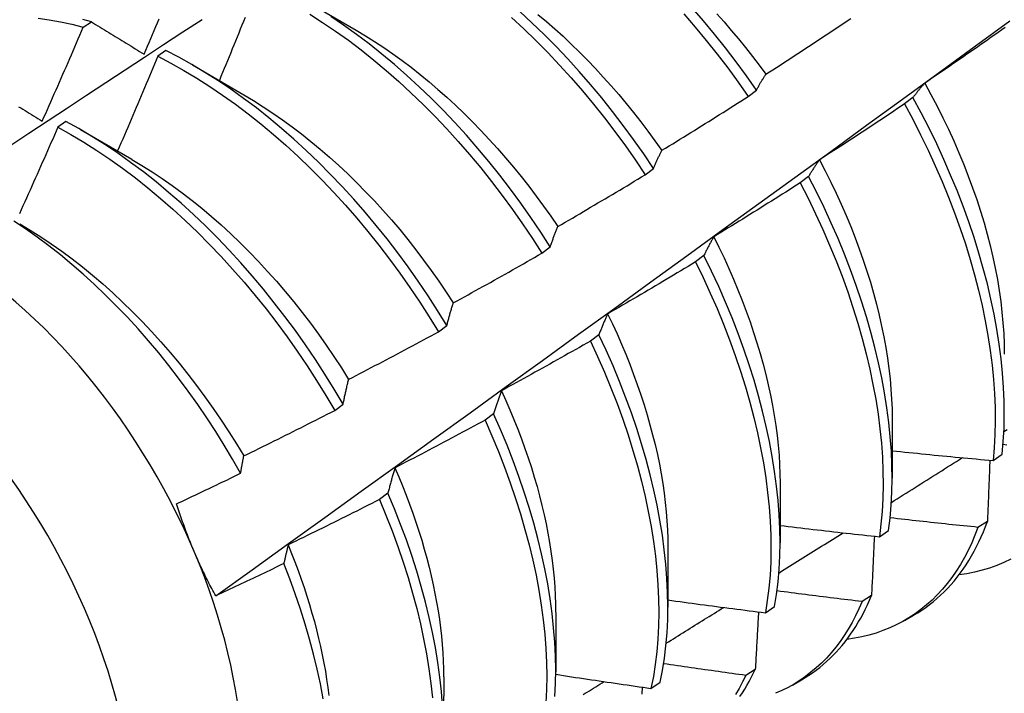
# Model space of a CAD drawing. Header units: inches. Extents: x 17 to 428, y 46 to 203.
# Tile 98 of 110: x 402.518 to 402.824, y 159.808 to 160.017. Entities that reach past the tile are written whole.
import ezdxf

# ---------------------------------------------------------------- set-up
doc = ezdxf.new("R2010")
doc.units = ezdxf.units.IN
doc.header["$MEASUREMENT"] = 0
doc.layers.add('Visible Edges(ANSI)', color=7, linetype='Continuous', lineweight=25)
doc.layers.add('Visible Tangent Edges(ANSI)', color=7, linetype='Continuous', lineweight=25)

msp = doc.modelspace()

# ---------------------------------------------------------------- linework, layer by layer
at = {"layer": 'Visible Edges(ANSI)'}
for p, q in [((402.60655, 160.02345), (402.6225, 160.01422)), ((402.53783, 160.01515), (402.54034, 160.01685)), ((402.56345, 160.00789), (402.56095, 160.00612)), ((402.57175, 160.00341), (402.5877, 159.99418)), ((402.74415, 159.99363), (402.74672, 159.9956)), ((402.79529, 159.9933), (402.79268, 159.99132)), ((402.53246, 159.98588), (402.52995, 159.9841)), ((402.53695, 159.98337), (402.5529, 159.97415)), ((402.7122, 159.96934), (402.71478, 159.9713)), ((402.76291, 159.96878), (402.76029, 159.9668)), ((402.68017, 159.94499), (402.68276, 159.94696)), ((402.73042, 159.94424), (402.7278, 159.94225)), ((402.64806, 159.92059), (402.65066, 159.92256)), ((402.69784, 159.91967), (402.69521, 159.91769)), ((402.61586, 159.89615), (402.61846, 159.89812)), ((402.66516, 159.89509), (402.66252, 159.8931)), ((402.78886, 159.89357), (402.78884, 159.87513)), ((402.82013, 159.8806), (402.82298, 159.88252)), ((402.75406, 159.87353), (402.75404, 159.85509)), ((402.63238, 159.87049), (402.62973, 159.8685)), ((402.81838, 159.86171), (402.81547, 159.85984)), ((402.78487, 159.85692), (402.78772, 159.85883)), ((402.71926, 159.85349), (402.71924, 159.83505)), ((402.78242, 159.83866), (402.77951, 159.8368)), ((402.74949, 159.83334), (402.75236, 159.83524)), ((402.68447, 159.83345), (402.68444, 159.81501)), ((402.79269, 159.83093), (402.7955, 159.83255)), ((402.74636, 159.81572), (402.74344, 159.81387)), ((402.64967, 159.81341), (402.64964, 159.79497)), ((402.714, 159.80985), (402.71687, 159.81174)), ((402.75789, 159.81089), (402.7607, 159.81251))]:
    msp.add_line(p, q, dxfattribs=at)
at = {"layer": 'Visible Edges(ANSI)', "flags": 128}
for points in [[(402.6081, 160.01922), (402.61212, 160.01665), (402.61612, 160.01393), (402.6201, 160.01107), (402.62406, 160.00808), (402.62798, 160.00495), (402.63187, 160.00169), (402.63572, 159.9983), (402.63952, 159.99479), (402.64328, 159.99117), (402.64698, 159.98743), (402.65062, 159.98359), (402.65421, 159.97964), (402.65772, 159.9756), (402.66117, 159.97146), (402.66455, 159.96724), (402.66784, 159.96293), (402.67106, 159.95855), (402.67418, 159.95409), (402.67722, 159.94957), (402.68017, 159.94499)], [(402.68276, 159.94696), (402.67981, 159.95153), (402.67676, 159.95605), (402.67363, 159.9605), (402.67041, 159.96488), (402.6671, 159.96918), (402.66372, 159.9734), (402.66027, 159.97753), (402.65675, 159.98157), (402.65316, 159.98551), (402.64951, 159.98934), (402.6458, 159.99307), (402.64205, 159.99668), (402.63824, 160.00018), (402.63439, 160.00356), (402.63049, 160.00681), (402.62657, 160.00993), (402.62261, 160.01291), (402.61863, 160.01576), (402.61462, 160.01847)], [(402.71478, 159.9713), (402.71174, 159.97582), (402.70861, 159.98028), (402.7054, 159.98466), (402.7021, 159.98897), (402.69872, 159.99319), (402.69528, 159.99733), (402.69176, 160.00137), (402.68817, 160.00531), (402.68453, 160.00916), (402.68082, 160.01289), (402.67707, 160.01651), (402.67326, 160.02002)], [(402.6789, 160.01914), (402.68153, 160.01693), (402.68413, 160.01465), (402.68671, 160.01231), (402.68927, 160.0099), (402.6918, 160.00743), (402.6943, 160.00491), (402.69677, 160.00232), (402.69921, 159.99968), (402.70161, 159.99699), (402.70398, 159.99425), (402.70632, 159.99146), (402.70861, 159.98863), (402.71086, 159.98575), (402.71307, 159.98284), (402.71524, 159.97988), (402.71736, 159.97689)], [(402.72422, 160.01925), (402.72773, 160.01519), (402.73117, 160.01104), (402.73454, 160.00681), (402.73782, 160.00249), (402.74103, 159.9981), (402.74415, 159.99363)], [(402.74672, 159.9956), (402.7436, 160.00005), (402.74039, 160.00444), (402.7371, 160.00875), (402.73373, 160.01298), (402.73028, 160.01712), (402.72677, 160.02117)], [(402.7344, 160.01933), (402.73668, 160.01677), (402.73893, 160.01417), (402.74114, 160.01152), (402.74331, 160.00882), (402.74545, 160.00609), (402.74755, 160.00332), (402.74961, 160.00051)], [(402.47921, 159.95456), (402.48518, 159.95853), (402.49114, 159.9625), (402.49711, 159.96646), (402.50307, 159.97042), (402.50904, 159.97437), (402.515, 159.97832), (402.52097, 159.98227), (402.52694, 159.98621), (402.53291, 159.99015), (402.53888, 159.99408), (402.54485, 159.99801), (402.55082, 160.00193), (402.55679, 160.00585), (402.56276, 160.00976), (402.56874, 160.01367), (402.57471, 160.01758)], [(402.52379, 160.01797), (402.52725, 160.01747), (402.53075, 160.01684), (402.53427, 160.01606), (402.53783, 160.01515)], [(402.54034, 160.01685), (402.5377, 160.01753)], [(402.54034, 160.01685), (402.54101, 160.01644), (402.54168, 160.01602), (402.54236, 160.01561), (402.54303, 160.01519), (402.54371, 160.01477), (402.54438, 160.01436), (402.54506, 160.01394), (402.54574, 160.01352), (402.54642, 160.01311), (402.5471, 160.01269), (402.54778, 160.01227), (402.54846, 160.01185), (402.54914, 160.01143), (402.54982, 160.01101), (402.55051, 160.01059), (402.55119, 160.01017), (402.55188, 160.00974), (402.55256, 160.00932), (402.55325, 160.0089), (402.55394, 160.00847), (402.55463, 160.00805), (402.55532, 160.00762), (402.55601, 160.0072), (402.5567, 160.00677)], [(402.5567, 160.00677), (402.55722, 160.00799), (402.55773, 160.00921), (402.55825, 160.01044), (402.55877, 160.01166), (402.55928, 160.01288), (402.5598, 160.0141), (402.56031, 160.01532), (402.56083, 160.01654), (402.56134, 160.01777)], [(402.57893, 159.83856), (402.59024, 159.84669), (402.60153, 159.85482), (402.61282, 159.86294), (402.62409, 159.87107), (402.63536, 159.8792), (402.64661, 159.88732), (402.65786, 159.89545), (402.66909, 159.90357), (402.68031, 159.91169), (402.69153, 159.91981), (402.70273, 159.92793), (402.71393, 159.93605), (402.72511, 159.94416), (402.73629, 159.95228), (402.74745, 159.96039), (402.75861, 159.9685), (402.76976, 159.9766), (402.78089, 159.9847), (402.79202, 159.9928), (402.80314, 160.0009), (402.81425, 160.009), (402.82536, 160.01709)], [(402.58804, 160.01818), (402.58754, 160.01696), (402.58705, 160.01573), (402.58656, 160.01451), (402.58606, 160.01328), (402.58557, 160.01206), (402.58507, 160.01083), (402.58458, 160.00961), (402.58408, 160.00838), (402.58358, 160.00716), (402.58308, 160.00594), (402.58258, 160.00471), (402.58208, 160.00349), (402.58158, 160.00227), (402.58108, 160.00104), (402.58057, 159.99982), (402.58007, 159.9986)], [(402.67074, 160.01814), (402.67454, 160.01462), (402.6783, 160.01099), (402.682, 160.00725), (402.68564, 160.0034), (402.68922, 159.99945), (402.69273, 159.9954), (402.69617, 159.99125), (402.69954, 159.98702), (402.70283, 159.98271), (402.70604, 159.97832), (402.70917, 159.97386), (402.7122, 159.96934)], [(402.74965, 160.00053), (402.75076, 160.00124), (402.75186, 160.00195), (402.75297, 160.00267), (402.75407, 160.00338), (402.75517, 160.0041), (402.75628, 160.00481), (402.75738, 160.00553), (402.75848, 160.00625), (402.75958, 160.00697), (402.76068, 160.00769), (402.76178, 160.00841), (402.76288, 160.00913), (402.76398, 160.00985), (402.76508, 160.01058), (402.76617, 160.0113), (402.76727, 160.01203), (402.76836, 160.01276), (402.76946, 160.01348), (402.77055, 160.01421), (402.77165, 160.01494), (402.77274, 160.01567), (402.77383, 160.01641), (402.77492, 160.01714), (402.77601, 160.01787)], [(402.52509, 159.98595), (402.52563, 159.98716), (402.52617, 159.98837), (402.52671, 159.98959), (402.52725, 159.9908), (402.52778, 159.99202), (402.52832, 159.99323), (402.52885, 159.99445), (402.52939, 159.99566), (402.52992, 159.99688), (402.53046, 159.99809), (402.53099, 159.99931), (402.53152, 160.00053), (402.53205, 160.00174), (402.53258, 160.00296), (402.53311, 160.00418), (402.53364, 160.0054), (402.53416, 160.00661), (402.53469, 160.00783), (402.53521, 160.00905), (402.53574, 160.01027), (402.53626, 160.01149), (402.53678, 160.01271), (402.53731, 160.01393), (402.53783, 160.01515)], [(402.6225, 160.01421), (402.62537, 160.0125), (402.62823, 160.01071), (402.63108, 160.00883), (402.63393, 160.00687), (402.63675, 160.00482), (402.63956, 160.00269), (402.64236, 160.00049), (402.64513, 159.99821), (402.64788, 159.99585), (402.65061, 159.99342), (402.65331, 159.99093), (402.65598, 159.98837), (402.65862, 159.98574), (402.66123, 159.98305), (402.6638, 159.9803), (402.66634, 159.9775), (402.66884, 159.97463), (402.6713, 159.97172), (402.67371, 159.96876), (402.67608, 159.96574), (402.6784, 159.96268), (402.68067, 159.95958), (402.68288, 159.95644), (402.68505, 159.95326)], [(402.82391, 160.01504), (402.82283, 160.01428), (402.82175, 160.01352), (402.82068, 160.01276), (402.8196, 160.012), (402.81852, 160.01125), (402.81744, 160.01049), (402.81636, 160.00974), (402.81528, 160.00898), (402.8142, 160.00823), (402.81311, 160.00748), (402.81203, 160.00673), (402.81095, 160.00598), (402.80986, 160.00523), (402.80878, 160.00448), (402.80769, 160.00374), (402.80661, 160.00299), (402.80552, 160.00225), (402.80443, 160.0015), (402.80334, 160.00076), (402.80226, 160.00002), (402.80117, 159.99928), (402.80008, 159.99854), (402.79899, 159.9978)], [(402.65066, 159.92256), (402.64779, 159.92719), (402.64483, 159.93176), (402.64178, 159.93628), (402.63864, 159.94072), (402.63541, 159.9451), (402.63211, 159.94939), (402.62872, 159.95361), (402.62527, 159.95773), (402.62174, 159.96176), (402.61815, 159.9657), (402.61449, 159.96953), (402.61078, 159.97325), (402.60702, 159.97686), (402.60321, 159.98035), (402.59936, 159.98371), (402.59546, 159.98696), (402.59154, 159.99007), (402.58758, 159.99305), (402.58359, 159.99588), (402.57959, 159.99858), (402.57557, 160.00113), (402.57153, 160.00354), (402.56749, 160.00579), (402.56345, 160.00789)], [(402.56095, 160.00612), (402.56044, 160.00489), (402.55993, 160.00366), (402.55941, 160.00243), (402.5589, 160.0012), (402.55839, 159.99998), (402.55787, 159.99875), (402.55736, 159.99752), (402.55684, 159.9963), (402.55632, 159.99507), (402.55581, 159.99384), (402.55529, 159.99262), (402.55477, 159.99139), (402.55425, 159.99017), (402.55373, 159.98894), (402.55321, 159.98772), (402.55268, 159.98649), (402.55216, 159.98527), (402.55164, 159.98404), (402.55111, 159.98282), (402.55058, 159.9816), (402.55006, 159.98037), (402.54953, 159.97915), (402.549, 159.97793), (402.54847, 159.97671)], [(402.56095, 160.00612), (402.56499, 160.00401), (402.56903, 160.00174), (402.57306, 159.99933), (402.57708, 159.99676), (402.58108, 159.99405), (402.58507, 159.99121), (402.58902, 159.98822), (402.59295, 159.9851), (402.59684, 159.98184), (402.60069, 159.97847), (402.6045, 159.97497), (402.60826, 159.97135), (402.61196, 159.96762), (402.61561, 159.96378), (402.6192, 159.95984), (402.62272, 159.9558), (402.62617, 159.95167), (402.62955, 159.94745), (402.63285, 159.94315), (402.63607, 159.93877), (402.6392, 159.93432), (402.64225, 159.9298), (402.6452, 159.92522), (402.64806, 159.92059)], [(402.74672, 159.9956), (402.74684, 159.99581), (402.74696, 159.99603), (402.74708, 159.99625), (402.74719, 159.99646), (402.74731, 159.99668), (402.74743, 159.99689), (402.74755, 159.9971), (402.74767, 159.99731), (402.74779, 159.99752), (402.74791, 159.99773), (402.74803, 159.99794), (402.74815, 159.99814), (402.74828, 159.99835), (402.7484, 159.99855), (402.74852, 159.99875), (402.74865, 159.99896), (402.74877, 159.99916), (402.74889, 159.99936), (402.74902, 159.99956), (402.74915, 159.99975), (402.74927, 159.99995), (402.7494, 160.00014), (402.74952, 160.00034), (402.74965, 160.00053)], [(402.79899, 159.9978), (402.79883, 159.99763), (402.79867, 159.99745), (402.79851, 159.99727), (402.79835, 159.99709), (402.79819, 159.99691), (402.79803, 159.99673), (402.79787, 159.99655), (402.79772, 159.99637), (402.79756, 159.99618), (402.79741, 159.996), (402.79725, 159.99581), (402.7971, 159.99563), (402.79694, 159.99544), (402.79679, 159.99525), (402.79664, 159.99506), (402.79649, 159.99487), (402.79634, 159.99467), (402.79619, 159.99448), (402.79604, 159.99429), (402.79589, 159.99409), (402.79574, 159.99389), (402.79559, 159.9937), (402.79544, 159.9935), (402.79529, 159.9933)], [(402.79894, 159.9978), (402.80088, 159.99424), (402.80276, 159.99065), (402.80456, 159.98705), (402.8063, 159.98344), (402.80795, 159.97981), (402.80953, 159.97618), (402.81104, 159.97255), (402.81246, 159.96891), (402.81381, 159.96528), (402.81507, 159.96166), (402.81625, 159.95805), (402.81734, 159.95445), (402.81835, 159.95088), (402.81927, 159.94732), (402.8201, 159.94379), (402.82084, 159.94028), (402.82149, 159.93681), (402.82206, 159.93337), (402.82253, 159.92997), (402.82292, 159.92662), (402.82322, 159.9233), (402.82344, 159.92003), (402.82356, 159.91681), (402.8236, 159.91365)], [(402.58769, 159.99415), (402.59069, 159.99236), (402.59369, 159.99047), (402.59668, 159.98848), (402.59966, 159.98641), (402.60262, 159.98425), (402.60557, 159.982), (402.60849, 159.97967), (402.61139, 159.97726), (402.61426, 159.97477), (402.61711, 159.97221), (402.61993, 159.96957), (402.62271, 159.96685), (402.62545, 159.96407), (402.62816, 159.96122), (402.63083, 159.9583), (402.63345, 159.95532), (402.63603, 159.95228), (402.63856, 159.94918), (402.64104, 159.94603), (402.64346, 159.94282), (402.64583, 159.93956), (402.64815, 159.93626), (402.65041, 159.93292), (402.65262, 159.92954)], [(402.71739, 159.97692), (402.71851, 159.9776), (402.71963, 159.97829), (402.72075, 159.97898), (402.72187, 159.97967), (402.72299, 159.98035), (402.72411, 159.98104), (402.72523, 159.98173), (402.72635, 159.98243), (402.72747, 159.98312), (402.72858, 159.98381), (402.7297, 159.98451), (402.73081, 159.9852), (402.73193, 159.9859), (402.73304, 159.9866), (402.73416, 159.9873), (402.73527, 159.988), (402.73638, 159.9887), (402.73749, 159.9894), (402.7386, 159.9901), (402.73971, 159.99081), (402.74082, 159.99151), (402.74193, 159.99222), (402.74304, 159.99293), (402.74415, 159.99363)], [(402.79268, 159.99132), (402.79159, 159.99058), (402.79049, 159.98985), (402.7894, 159.98911), (402.7883, 159.98838), (402.78721, 159.98765), (402.78611, 159.98692), (402.78502, 159.98619), (402.78392, 159.98546), (402.78282, 159.98474), (402.78172, 159.98401), (402.78062, 159.98329), (402.77952, 159.98256), (402.77842, 159.98184), (402.77732, 159.98112), (402.77622, 159.98039), (402.77511, 159.97967), (402.77401, 159.97896), (402.77291, 159.97824), (402.7718, 159.97752), (402.7707, 159.97681), (402.76959, 159.97609), (402.76848, 159.97538), (402.76738, 159.97466), (402.76627, 159.97395)], [(402.79268, 159.99132), (402.79523, 159.98656), (402.79768, 159.98176), (402.80001, 159.97694), (402.80223, 159.97211), (402.80433, 159.96726), (402.80632, 159.9624), (402.80819, 159.95754), (402.80993, 159.95269), (402.81155, 159.94784), (402.81304, 159.94302), (402.81441, 159.93822), (402.81565, 159.93345), (402.81675, 159.92871), (402.81773, 159.92402), (402.81857, 159.91937), (402.81928, 159.91477), (402.81986, 159.91024), (402.8203, 159.90577), (402.82061, 159.90137), (402.82078, 159.89704), (402.82082, 159.8928), (402.82073, 159.88864), (402.8205, 159.88457), (402.82013, 159.8806)], [(402.82298, 159.88252), (402.82333, 159.8865), (402.82355, 159.89057), (402.82364, 159.89473), (402.82359, 159.89899), (402.8234, 159.90332), (402.82309, 159.90772), (402.82263, 159.9122), (402.82205, 159.91674), (402.82133, 159.92134), (402.82047, 159.92599), (402.81949, 159.93069), (402.81837, 159.93543), (402.81712, 159.9402), (402.81575, 159.94501), (402.81424, 159.94983), (402.81261, 159.95467), (402.81086, 159.95953), (402.80899, 159.96439), (402.80699, 159.96924), (402.80488, 159.97409), (402.80265, 159.97893), (402.80031, 159.98375), (402.79785, 159.98854), (402.79529, 159.9933)], [(402.51778, 159.99047), (402.51844, 159.99006), (402.5191, 159.98965), (402.51976, 159.98924), (402.52042, 159.98883), (402.52109, 159.98842), (402.52175, 159.98801), (402.52242, 159.9876), (402.52308, 159.98719), (402.52375, 159.98677), (402.52442, 159.98636), (402.52509, 159.98595)], [(402.61846, 159.89812), (402.61569, 159.9028), (402.61282, 159.90742), (402.60985, 159.91199), (402.6068, 159.9165), (402.60365, 159.92095), (402.60042, 159.92531), (402.59711, 159.92961), (402.59372, 159.93382), (402.59026, 159.93793), (402.58673, 159.94196), (402.58313, 159.94589), (402.57948, 159.94971), (402.57576, 159.95343), (402.572, 159.95703), (402.56819, 159.96051), (402.56433, 159.96387), (402.56043, 159.96711), (402.5565, 159.97021), (402.55254, 159.97318), (402.54856, 159.97601), (402.54455, 159.9787), (402.54053, 159.98124), (402.5365, 159.98364), (402.53246, 159.98588)], [(402.52995, 159.9841), (402.52942, 159.98287), (402.52888, 159.98165), (402.52835, 159.98042), (402.52781, 159.9792), (402.52727, 159.97798), (402.52674, 159.97675), (402.5262, 159.97553), (402.52566, 159.97431), (402.52512, 159.97309), (402.52458, 159.97187), (402.52403, 159.97064), (402.52349, 159.96942), (402.52295, 159.9682), (402.5224, 159.96698), (402.52186, 159.96576), (402.52131, 159.96454), (402.52076, 159.96332), (402.52022, 159.9621), (402.51967, 159.96088), (402.51912, 159.95967), (402.51857, 159.95845), (402.51802, 159.95723)], [(402.52995, 159.9841), (402.53399, 159.98184), (402.53802, 159.97944), (402.54204, 159.97688), (402.54605, 159.97418), (402.55003, 159.97134), (402.55399, 159.96836), (402.55792, 159.96525), (402.56181, 159.962), (402.56566, 159.95863), (402.56947, 159.95514), (402.57324, 159.95153), (402.57695, 159.94781), (402.5806, 159.94397), (402.58419, 159.94004), (402.58771, 159.93601), (402.59117, 159.93188), (402.59455, 159.92766), (402.59786, 159.92337), (402.60108, 159.91899), (402.60422, 159.91454), (402.60727, 159.91003), (402.61023, 159.90545), (402.61309, 159.90082), (402.61586, 159.89615)], [(402.71478, 159.9713), (402.71489, 159.97155), (402.71499, 159.97179), (402.7151, 159.97204), (402.7152, 159.97228), (402.71531, 159.97253), (402.71541, 159.97277), (402.71552, 159.97301), (402.71562, 159.97325), (402.71573, 159.97348), (402.71584, 159.97372), (402.71595, 159.97396), (402.71605, 159.97419), (402.71616, 159.97442), (402.71627, 159.97466), (402.71638, 159.97489), (402.71649, 159.97512), (402.7166, 159.97535), (402.71671, 159.97558), (402.71683, 159.9758), (402.71694, 159.97603), (402.71705, 159.97625), (402.71716, 159.97648), (402.71727, 159.9767), (402.71739, 159.97692)], [(402.5529, 159.97408), (402.55604, 159.97221), (402.55918, 159.97023), (402.5623, 159.96816), (402.56541, 159.96599), (402.56851, 159.96372), (402.57158, 159.96136), (402.57462, 159.95891), (402.57764, 159.95637), (402.58063, 159.95374), (402.58359, 159.95102), (402.58651, 159.94822), (402.5894, 159.94533), (402.59224, 159.94238), (402.59504, 159.93934), (402.59779, 159.93624), (402.6005, 159.93307), (402.60316, 159.92984), (402.60576, 159.92655), (402.60831, 159.92321), (402.6108, 159.91981), (402.61324, 159.91637), (402.61561, 159.91288), (402.61792, 159.90935), (402.62016, 159.90578)], [(402.76627, 159.97395), (402.76612, 159.97375), (402.76598, 159.97354), (402.76583, 159.97334), (402.76569, 159.97313), (402.76554, 159.97292), (402.7654, 159.97272), (402.76525, 159.97251), (402.76511, 159.9723), (402.76497, 159.97208), (402.76483, 159.97187), (402.76469, 159.97166), (402.76455, 159.97144), (402.76441, 159.97123), (402.76427, 159.97101), (402.76413, 159.97079), (402.76399, 159.97057), (402.76385, 159.97035), (402.76372, 159.97013), (402.76358, 159.96991), (402.76344, 159.96969), (402.76331, 159.96946), (402.76317, 159.96924), (402.76304, 159.96901), (402.76291, 159.96878)], [(402.76624, 159.97393), (402.76803, 159.97051), (402.76976, 159.96707), (402.77142, 159.96363), (402.77301, 159.96017), (402.77453, 159.9567), (402.77598, 159.95323), (402.77735, 159.94977), (402.77864, 159.9463), (402.77986, 159.94284), (402.78101, 159.93939), (402.78207, 159.93594), (402.78306, 159.93252), (402.78398, 159.92911), (402.78481, 159.92572), (402.78557, 159.92235), (402.78625, 159.91901), (402.78685, 159.9157), (402.78737, 159.91242), (402.78781, 159.90917), (402.78818, 159.90597), (402.78846, 159.9028), (402.78866, 159.89968), (402.78879, 159.89661), (402.78883, 159.89358)], [(402.68506, 159.95326), (402.6862, 159.95392), (402.68733, 159.95458), (402.68847, 159.95524), (402.68961, 159.9559), (402.69074, 159.95656), (402.69188, 159.95722), (402.69301, 159.95789), (402.69414, 159.95855), (402.69528, 159.95922), (402.69641, 159.95989), (402.69754, 159.96056), (402.69867, 159.96122), (402.6998, 159.96189), (402.70093, 159.96257), (402.70206, 159.96324), (402.70319, 159.96391), (402.70432, 159.96459), (402.70545, 159.96526), (402.70658, 159.96594), (402.7077, 159.96662), (402.70883, 159.96729), (402.70995, 159.96797), (402.71108, 159.96866), (402.7122, 159.96934)], [(402.76029, 159.9668), (402.75918, 159.96609), (402.75806, 159.96538), (402.75695, 159.96468), (402.75584, 159.96397), (402.75473, 159.96327), (402.75362, 159.96256), (402.7525, 159.96186), (402.75139, 159.96116), (402.75027, 159.96046), (402.74916, 159.95976), (402.74804, 159.95906), (402.74692, 159.95836), (402.7458, 159.95767), (402.74469, 159.95697), (402.74357, 159.95628), (402.74245, 159.95558), (402.74133, 159.95489), (402.74021, 159.9542), (402.73909, 159.95351), (402.73796, 159.95282), (402.73684, 159.95213), (402.73572, 159.95145), (402.73459, 159.95076), (402.73347, 159.95008)], [(402.76029, 159.9668), (402.76274, 159.96201), (402.76508, 159.95719), (402.7673, 159.95235), (402.76941, 159.9475), (402.77141, 159.94265), (402.77328, 159.93779), (402.77503, 159.93293), (402.77666, 159.92809), (402.77816, 159.92327), (402.77953, 159.91846), (402.78078, 159.91369), (402.78189, 159.90895), (402.78288, 159.90425), (402.78373, 159.8996), (402.78445, 159.89501), (402.78503, 159.89047), (402.78548, 159.88599), (402.7858, 159.88159), (402.78598, 159.87726), (402.78602, 159.87301), (402.78594, 159.86884), (402.78571, 159.86477), (402.78536, 159.8608), (402.78487, 159.85692)], [(402.78772, 159.85883), (402.7882, 159.86271), (402.78855, 159.8667), (402.78876, 159.87078), (402.78884, 159.87495), (402.78878, 159.8792), (402.78859, 159.88354), (402.78826, 159.88795), (402.7878, 159.89243), (402.78721, 159.89697), (402.78648, 159.90157), (402.78562, 159.90623), (402.78463, 159.91093), (402.7835, 159.91567), (402.78225, 159.92045), (402.78086, 159.92525), (402.77935, 159.93008), (402.77771, 159.93492), (402.77595, 159.93978), (402.77407, 159.94464), (402.77207, 159.94949), (402.76995, 159.95434), (402.76771, 159.95918), (402.76537, 159.96399), (402.76291, 159.96878)], [(402.58667, 159.87663), (402.58417, 159.88101), (402.58159, 159.88533), (402.57892, 159.88961), (402.57617, 159.89384), (402.57334, 159.89801), (402.57042, 159.90212), (402.56743, 159.90616), (402.56437, 159.91011), (402.56124, 159.91399), (402.55806, 159.91777), (402.55482, 159.92146), (402.55152, 159.92506), (402.54817, 159.92855), (402.54478, 159.93195), (402.54133, 159.93524), (402.53785, 159.93842), (402.53432, 159.94148), (402.53075, 159.94444), (402.52716, 159.94726), (402.52355, 159.94995), (402.51993, 159.95251), (402.51629, 159.95494)], [(402.51811, 159.95407), (402.52139, 159.95212), (402.52466, 159.95006), (402.52791, 159.94789), (402.53115, 159.9456), (402.53437, 159.94321), (402.53756, 159.94072), (402.54073, 159.93812), (402.54387, 159.93542), (402.54697, 159.93263), (402.55004, 159.92975), (402.55308, 159.92679), (402.55607, 159.92374), (402.55901, 159.92061), (402.56191, 159.91741), (402.56476, 159.91413), (402.56756, 159.91079), (402.57029, 159.90738), (402.57297, 159.90391), (402.57559, 159.90038), (402.57814, 159.8968), (402.58062, 159.89317), (402.58303, 159.8895), (402.58537, 159.88578), (402.58763, 159.88202)], [(402.68276, 159.94696), (402.68285, 159.94723), (402.68295, 159.94751), (402.68304, 159.94778), (402.68313, 159.94805), (402.68322, 159.94832), (402.68331, 159.94859), (402.68341, 159.94886), (402.6835, 159.94913), (402.6836, 159.9494), (402.68369, 159.94966), (402.68379, 159.94993), (402.68388, 159.95019), (402.68398, 159.95045), (402.68407, 159.95071), (402.68417, 159.95097), (402.68427, 159.95123), (402.68436, 159.95149), (402.68446, 159.95174), (402.68456, 159.952), (402.68466, 159.95225), (402.68476, 159.95251), (402.68486, 159.95276), (402.68496, 159.95301), (402.68506, 159.95326)], [(402.73347, 159.95008), (402.73334, 159.94985), (402.7332, 159.94961), (402.73307, 159.94938), (402.73294, 159.94915), (402.73281, 159.94891), (402.73268, 159.94867), (402.73255, 159.94844), (402.73242, 159.9482), (402.73229, 159.94796), (402.73216, 159.94772), (402.73204, 159.94748), (402.73191, 159.94723), (402.73178, 159.94699), (402.73166, 159.94675), (402.73153, 159.9465), (402.73141, 159.94625), (402.73128, 159.946), (402.73116, 159.94576), (402.73103, 159.9455), (402.73091, 159.94525), (402.73079, 159.945), (402.73067, 159.94475), (402.73054, 159.94449), (402.73042, 159.94424)], [(402.73346, 159.95008), (402.73509, 159.9468), (402.73666, 159.94351), (402.73817, 159.94022), (402.73961, 159.93691), (402.74099, 159.9336), (402.7423, 159.93029), (402.74355, 159.92698), (402.74473, 159.92368), (402.74584, 159.92038), (402.74689, 159.91709), (402.74787, 159.91382), (402.74877, 159.91055), (402.74961, 159.90731), (402.75038, 159.90409), (402.75108, 159.90089), (402.7517, 159.89771), (402.75226, 159.89456), (402.75274, 159.89145), (402.75314, 159.88836), (402.75347, 159.88532), (402.75373, 159.88231), (402.75391, 159.87934), (402.75402, 159.87642), (402.75405, 159.87355)], [(402.65266, 159.92955), (402.65381, 159.93019), (402.65496, 159.93082), (402.65612, 159.93145), (402.65727, 159.93209), (402.65842, 159.93272), (402.65957, 159.93336), (402.66072, 159.93399), (402.66187, 159.93463), (402.66302, 159.93527), (402.66416, 159.93591), (402.66531, 159.93655), (402.66646, 159.9372), (402.6676, 159.93784), (402.66875, 159.93848), (402.66989, 159.93913), (402.67104, 159.93978), (402.67218, 159.94042), (402.67333, 159.94107), (402.67447, 159.94172), (402.67561, 159.94237), (402.67675, 159.94302), (402.67789, 159.94368), (402.67903, 159.94433), (402.68017, 159.94499)], [(402.7278, 159.94225), (402.72667, 159.94157), (402.72554, 159.94089), (402.72441, 159.94021), (402.72328, 159.93953), (402.72216, 159.93886), (402.72103, 159.93818), (402.7199, 159.9375), (402.71876, 159.93683), (402.71763, 159.93616), (402.7165, 159.93548), (402.71537, 159.93481), (402.71423, 159.93414), (402.7131, 159.93347), (402.71197, 159.93281), (402.71083, 159.93214), (402.7097, 159.93147), (402.70856, 159.93081), (402.70742, 159.93014), (402.70628, 159.92948), (402.70515, 159.92882), (402.70401, 159.92816), (402.70287, 159.9275), (402.70173, 159.92684), (402.70059, 159.92618)], [(402.7278, 159.94225), (402.73014, 159.93744), (402.73238, 159.9326), (402.73449, 159.92775), (402.73649, 159.9229), (402.73837, 159.91804), (402.74013, 159.91318), (402.74177, 159.90834), (402.74328, 159.90351), (402.74466, 159.89871), (402.74591, 159.89393), (402.74703, 159.88919), (402.74802, 159.88449), (402.74888, 159.87984), (402.74961, 159.87524), (402.7502, 159.87069), (402.75066, 159.86622), (402.75098, 159.86181), (402.75117, 159.85747), (402.75123, 159.85322), (402.75115, 159.84905), (402.75093, 159.84497), (402.75059, 159.84099), (402.7501, 159.83711), (402.74949, 159.83334)], [(402.75236, 159.83524), (402.75296, 159.83902), (402.75343, 159.84291), (402.75377, 159.8469), (402.75397, 159.85098), (402.75404, 159.85516), (402.75397, 159.85942), (402.75378, 159.86376), (402.75344, 159.86817), (402.75297, 159.87266), (402.75237, 159.8772), (402.75163, 159.88181), (402.75077, 159.88647), (402.74976, 159.89117), (402.74863, 159.89591), (402.74737, 159.90069), (402.74598, 159.9055), (402.74446, 159.91033), (402.74282, 159.91517), (402.74105, 159.92003), (402.73916, 159.92488), (402.73715, 159.92974), (402.73502, 159.93459), (402.73278, 159.93942), (402.73042, 159.94424)], [(402.65066, 159.92256), (402.65074, 159.92286), (402.65082, 159.92317), (402.65089, 159.92347), (402.65097, 159.92377), (402.65106, 159.92407), (402.65114, 159.92437), (402.65122, 159.92467), (402.6513, 159.92496), (402.65138, 159.92526), (402.65146, 159.92555), (402.65155, 159.92585), (402.65163, 159.92614), (402.65171, 159.92643), (402.6518, 159.92672), (402.65188, 159.92701), (402.65197, 159.9273), (402.65205, 159.92758), (402.65214, 159.92787), (402.65222, 159.92815), (402.65231, 159.92843), (402.6524, 159.92872), (402.65248, 159.929), (402.65257, 159.92928), (402.65266, 159.92955)], [(402.70059, 159.92618), (402.70047, 159.92592), (402.70035, 159.92566), (402.70023, 159.9254), (402.70011, 159.92514), (402.69999, 159.92488), (402.69987, 159.92461), (402.69976, 159.92435), (402.69964, 159.92408), (402.69952, 159.92381), (402.69941, 159.92354), (402.69929, 159.92327), (402.69918, 159.923), (402.69907, 159.92273), (402.69895, 159.92246), (402.69884, 159.92219), (402.69873, 159.92191), (402.69861, 159.92163), (402.6985, 159.92136), (402.69839, 159.92108), (402.69828, 159.9208), (402.69817, 159.92052), (402.69806, 159.92024), (402.69795, 159.91995), (402.69784, 159.91967)], [(402.70054, 159.92618), (402.70203, 159.92305), (402.70346, 159.91991), (402.70483, 159.91676), (402.70615, 159.91362), (402.70741, 159.91047), (402.70861, 159.90732), (402.70975, 159.90417), (402.71083, 159.90104), (402.71184, 159.89791), (402.7128, 159.89479), (402.71369, 159.89168), (402.71451, 159.88859), (402.71527, 159.88552), (402.71597, 159.88247), (402.71659, 159.87944), (402.71715, 159.87644), (402.71764, 159.87346), (402.71807, 159.87051), (402.71843, 159.8676), (402.71872, 159.86471), (402.71894, 159.86186), (402.7191, 159.85905), (402.71919, 159.85627), (402.71921, 159.85353)], [(402.62019, 159.90581), (402.62135, 159.90641), (402.62252, 159.90702), (402.62369, 159.90762), (402.62485, 159.90823), (402.62602, 159.90884), (402.62719, 159.90945), (402.62835, 159.91006), (402.62951, 159.91067), (402.63068, 159.91128), (402.63184, 159.91189), (402.633, 159.91251), (402.63416, 159.91312), (402.63532, 159.91374), (402.63649, 159.91436), (402.63765, 159.91497), (402.6388, 159.91559), (402.63996, 159.91621), (402.64112, 159.91684), (402.64228, 159.91746), (402.64344, 159.91808), (402.64459, 159.91871), (402.64575, 159.91933), (402.6469, 159.91996), (402.64806, 159.92059)], [(402.69521, 159.91769), (402.69406, 159.91703), (402.69292, 159.91638), (402.69178, 159.91573), (402.69063, 159.91507), (402.68949, 159.91442), (402.68834, 159.91378), (402.6872, 159.91313), (402.68605, 159.91248), (402.6849, 159.91183), (402.68375, 159.91119), (402.68261, 159.91055), (402.68146, 159.9099), (402.68031, 159.90926), (402.67916, 159.90862), (402.678, 159.90798), (402.67685, 159.90734), (402.6757, 159.90671), (402.67455, 159.90607), (402.6734, 159.90543), (402.67224, 159.9048), (402.67109, 159.90417), (402.66993, 159.90353), (402.66878, 159.9029), (402.66762, 159.90227)], [(402.69521, 159.91769), (402.69745, 159.91285), (402.69957, 159.908), (402.70158, 159.90315), (402.70347, 159.89829), (402.70523, 159.89343), (402.70688, 159.88859), (402.70839, 159.88376), (402.70978, 159.87895), (402.71104, 159.87418), (402.71217, 159.86943), (402.71317, 159.86473), (402.71404, 159.86007), (402.71477, 159.85547), (402.71537, 159.85092), (402.71584, 159.84644), (402.71617, 159.84203), (402.71637, 159.83769), (402.71643, 159.83343), (402.71636, 159.82925), (402.71615, 159.82517), (402.71581, 159.82118), (402.71534, 159.8173), (402.71473, 159.81352), (402.714, 159.80985)], [(402.71687, 159.81174), (402.7176, 159.81542), (402.71819, 159.81921), (402.71865, 159.8231), (402.71898, 159.8271), (402.71918, 159.83119), (402.71924, 159.83537), (402.71917, 159.83963), (402.71896, 159.84398), (402.71862, 159.8484), (402.71814, 159.85289), (402.71753, 159.85744), (402.71679, 159.86205), (402.71591, 159.86671), (402.7149, 159.87141), (402.71376, 159.87616), (402.71249, 159.88094), (402.71109, 159.88575), (402.70957, 159.89057), (402.70792, 159.89542), (402.70614, 159.90027), (402.70424, 159.90513), (402.70223, 159.90999), (402.70009, 159.91484), (402.69784, 159.91967)], [(402.61846, 159.89812), (402.61853, 159.89846), (402.6186, 159.89879), (402.61867, 159.89912), (402.61874, 159.89945), (402.61881, 159.89978), (402.61887, 159.9001), (402.61894, 159.90043), (402.61901, 159.90076), (402.61908, 159.90108), (402.61916, 159.9014), (402.61923, 159.90173), (402.6193, 159.90205), (402.61937, 159.90237), (402.61944, 159.90268), (402.61952, 159.903), (402.61959, 159.90332), (402.61966, 159.90363), (402.61974, 159.90395), (402.61981, 159.90426), (402.61988, 159.90457), (402.61996, 159.90488), (402.62003, 159.90519), (402.62011, 159.9055), (402.62019, 159.90581)], [(402.66762, 159.90227), (402.66751, 159.90199), (402.66741, 159.9017), (402.6673, 159.90141), (402.66719, 159.90112), (402.66709, 159.90083), (402.66698, 159.90053), (402.66688, 159.90024), (402.66677, 159.89995), (402.66667, 159.89965), (402.66656, 159.89935), (402.66646, 159.89906), (402.66636, 159.89876), (402.66626, 159.89846), (402.66615, 159.89816), (402.66605, 159.89785), (402.66595, 159.89755), (402.66585, 159.89725), (402.66575, 159.89694), (402.66565, 159.89663), (402.66555, 159.89633), (402.66546, 159.89602), (402.66536, 159.89571), (402.66526, 159.8954), (402.66516, 159.89509)], [(402.66759, 159.90226), (402.66894, 159.89928), (402.67024, 159.8963), (402.67149, 159.89331), (402.67268, 159.89033), (402.67382, 159.88735), (402.6749, 159.88437), (402.67592, 159.8814), (402.67689, 159.87843), (402.6778, 159.87547), (402.67865, 159.87253), (402.67944, 159.86959), (402.68018, 159.86668), (402.68085, 159.86378), (402.68147, 159.86089), (402.68203, 159.85803), (402.68253, 159.85519), (402.68297, 159.85237), (402.68335, 159.84958), (402.68368, 159.84682), (402.68394, 159.84408), (402.68415, 159.84138), (402.6843, 159.83871), (402.68439, 159.83608), (402.68442, 159.83348)], [(402.58764, 159.88202), (402.58882, 159.8826), (402.59, 159.88318), (402.59118, 159.88376), (402.59236, 159.88434), (402.59354, 159.88492), (402.59472, 159.8855), (402.5959, 159.88608), (402.59708, 159.88666), (402.59826, 159.88725), (402.59944, 159.88783), (402.60061, 159.88842), (402.60179, 159.88901), (402.60296, 159.8896), (402.60414, 159.89019), (402.60531, 159.89078), (402.60649, 159.89137), (402.60766, 159.89196), (402.60883, 159.89256), (402.61001, 159.89315), (402.61118, 159.89375), (402.61235, 159.89435), (402.61352, 159.89495), (402.61469, 159.89555), (402.61586, 159.89615)], [(402.6842, 159.8073), (402.68439, 159.81139), (402.68444, 159.81558), (402.68436, 159.81985), (402.68415, 159.8242), (402.6838, 159.82862), (402.68331, 159.83312), (402.68269, 159.83767), (402.68194, 159.84228), (402.68106, 159.84695), (402.68004, 159.85165), (402.67889, 159.8564), (402.67761, 159.86118), (402.67621, 159.86599), (402.67467, 159.87082), (402.67301, 159.87567), (402.67123, 159.88052), (402.66933, 159.88538), (402.6673, 159.89024), (402.66516, 159.89509)], [(402.66252, 159.8931), (402.66136, 159.89247), (402.6602, 159.89185), (402.65904, 159.89122), (402.65788, 159.8906), (402.65672, 159.88998), (402.65556, 159.88935), (402.6544, 159.88873), (402.65324, 159.88811), (402.65208, 159.8875), (402.65091, 159.88688), (402.64975, 159.88626), (402.64858, 159.88565), (402.64742, 159.88503), (402.64625, 159.88442), (402.64509, 159.88381), (402.64392, 159.8832), (402.64275, 159.88259), (402.64159, 159.88198), (402.64042, 159.88137), (402.63925, 159.88077), (402.63808, 159.88016), (402.63691, 159.87956), (402.63574, 159.87895), (402.63457, 159.87835)], [(402.66252, 159.8931), (402.66465, 159.88825), (402.66667, 159.88339), (402.66856, 159.87854), (402.67033, 159.87368), (402.67198, 159.86884), (402.67351, 159.86401), (402.6749, 159.8592), (402.67617, 159.85442), (402.67731, 159.84968), (402.67832, 159.84497), (402.67919, 159.84031), (402.67993, 159.8357), (402.68054, 159.83115), (402.68102, 159.82667), (402.68136, 159.82225), (402.68156, 159.8179), (402.68163, 159.81364), (402.68157, 159.80946), (402.68137, 159.80537)], [(402.8235, 159.88964), (402.82451, 159.89028)], [(402.82443, 159.88541), (402.82326, 159.88553)], [(402.58667, 159.87663), (402.5867, 159.87686), (402.58674, 159.87709), (402.58678, 159.87732), (402.58682, 159.87755), (402.58686, 159.87778), (402.5869, 159.87801), (402.58694, 159.87823), (402.58698, 159.87846), (402.58702, 159.87869), (402.58706, 159.87891), (402.5871, 159.87914), (402.58714, 159.87936), (402.58718, 159.87959), (402.58722, 159.87981), (402.58726, 159.88003), (402.58731, 159.88026), (402.58735, 159.88048), (402.58739, 159.8807), (402.58743, 159.88092), (402.58747, 159.88114), (402.58751, 159.88137), (402.58755, 159.88159), (402.5876, 159.8818), (402.58764, 159.88202)], [(402.7886, 159.86759), (402.78951, 159.86817), (402.79043, 159.86875), (402.79135, 159.86933), (402.79227, 159.8699), (402.79319, 159.87048), (402.7941, 159.87106), (402.79502, 159.87164), (402.79594, 159.87222), (402.79686, 159.8728), (402.79777, 159.87338), (402.79869, 159.87395), (402.79961, 159.87453), (402.80053, 159.87511), (402.80144, 159.87569), (402.80236, 159.87627), (402.80328, 159.87685), (402.8042, 159.87743), (402.80511, 159.87801), (402.80603, 159.87859), (402.80695, 159.87917), (402.80786, 159.87975), (402.80878, 159.88033), (402.8097, 159.88091), (402.81062, 159.88149)], [(402.78885, 159.88363), (402.79015, 159.8835), (402.79145, 159.88336), (402.79275, 159.88323), (402.79406, 159.88309), (402.79536, 159.88296), (402.79666, 159.88283), (402.79796, 159.8827), (402.79927, 159.88257), (402.80057, 159.88244), (402.80187, 159.88231), (402.80318, 159.88218), (402.80448, 159.88206), (402.80578, 159.88193), (402.80709, 159.88181), (402.80839, 159.88168), (402.8097, 159.88156), (402.811, 159.88144), (402.8123, 159.88131), (402.81361, 159.88119), (402.81491, 159.88107), (402.81622, 159.88095), (402.81752, 159.88084), (402.81883, 159.88072), (402.82013, 159.8806)], [(402.63457, 159.87835), (402.63447, 159.87804), (402.63438, 159.87772), (402.63428, 159.8774), (402.63418, 159.87708), (402.63409, 159.87677), (402.634, 159.87644), (402.6339, 159.87612), (402.63381, 159.8758), (402.63372, 159.87548), (402.63362, 159.87515), (402.63353, 159.87482), (402.63344, 159.8745), (402.63335, 159.87417), (402.63326, 159.87384), (402.63317, 159.87351), (402.63308, 159.87318), (402.63299, 159.87285), (402.6329, 159.87251), (402.63282, 159.87218), (402.63273, 159.87184), (402.63264, 159.8715), (402.63255, 159.87117), (402.63247, 159.87083), (402.63238, 159.87049)], [(402.63455, 159.87836), (402.63576, 159.87554), (402.63692, 159.87272), (402.63803, 159.86989), (402.63909, 159.86707), (402.64011, 159.86425), (402.64107, 159.86144), (402.64198, 159.85863), (402.64285, 159.85583), (402.64366, 159.85304), (402.64443, 159.85026), (402.64514, 159.8475), (402.6458, 159.84474), (402.64641, 159.84201), (402.64697, 159.83929), (402.64748, 159.83659), (402.64793, 159.83391), (402.64833, 159.83125), (402.64868, 159.82862), (402.64898, 159.82601), (402.64922, 159.82343), (402.64941, 159.82088), (402.64955, 159.81836), (402.64963, 159.81587), (402.64965, 159.81342)], [(402.81915, 159.88069), (402.81912, 159.8799), (402.81909, 159.87912), (402.81906, 159.87833), (402.81903, 159.87754), (402.819, 159.87676), (402.81897, 159.87597), (402.81894, 159.87518), (402.8189, 159.87439), (402.81887, 159.8736), (402.81884, 159.87281), (402.81881, 159.87202), (402.81878, 159.87123), (402.81874, 159.87044), (402.81871, 159.86965), (402.81868, 159.86886), (402.81864, 159.86807), (402.81861, 159.86727), (402.81858, 159.86648), (402.81854, 159.86569), (402.81851, 159.86489), (402.81848, 159.8641), (402.81844, 159.8633), (402.81841, 159.86251), (402.81838, 159.86171)], [(402.56678, 159.86714), (402.56761, 159.86753), (402.56845, 159.86792), (402.56928, 159.86831), (402.57011, 159.8687), (402.57094, 159.86909), (402.57177, 159.86948), (402.5726, 159.86988), (402.57343, 159.87027), (402.57426, 159.87066), (402.57509, 159.87106), (402.57591, 159.87145), (402.57674, 159.87185), (402.57757, 159.87224), (402.5784, 159.87264), (402.57923, 159.87304), (402.58005, 159.87344), (402.58088, 159.87383), (402.58171, 159.87423), (402.58254, 159.87463), (402.58336, 159.87503), (402.58419, 159.87543), (402.58501, 159.87583), (402.58584, 159.87623), (402.58667, 159.87663)], [(402.64933, 159.80442), (402.64897, 159.80885), (402.64848, 159.81334), (402.64785, 159.8179), (402.64709, 159.82252), (402.6462, 159.82718), (402.64518, 159.8319), (402.64402, 159.83665), (402.64273, 159.84143), (402.64132, 159.84624), (402.63978, 159.85107), (402.63811, 159.85592), (402.63632, 159.86077), (402.63441, 159.86563), (402.63238, 159.87049)], [(402.57222, 159.85239), (402.57197, 159.85299), (402.57172, 159.8536), (402.57147, 159.8542), (402.57122, 159.8548), (402.57098, 159.85541), (402.57074, 159.85602), (402.5705, 159.85663), (402.57026, 159.85724), (402.57003, 159.85785), (402.56979, 159.85846), (402.56956, 159.85907), (402.56934, 159.85968), (402.56911, 159.8603), (402.56889, 159.86091), (402.56867, 159.86153), (402.56845, 159.86215), (402.56823, 159.86277), (402.56802, 159.86339), (402.56781, 159.86401), (402.5676, 159.86464), (402.56739, 159.86526), (402.56719, 159.86589), (402.56698, 159.86651), (402.56678, 159.86714)], [(402.62973, 159.8685), (402.62856, 159.8679), (402.62738, 159.8673), (402.62621, 159.86671), (402.62503, 159.86611), (402.62386, 159.86552), (402.62268, 159.86492), (402.62151, 159.86433), (402.62033, 159.86374), (402.61915, 159.86315), (402.61797, 159.86256), (402.61679, 159.86197), (402.61562, 159.86138), (402.61444, 159.8608), (402.61326, 159.86021), (402.61208, 159.85963), (402.61089, 159.85905), (402.60971, 159.85847), (402.60853, 159.85789), (402.60735, 159.85731), (402.60616, 159.85673), (402.60498, 159.85615), (402.6038, 159.85557), (402.60261, 159.855), (402.60142, 159.85443)], [(402.62973, 159.8685), (402.63175, 159.86364), (402.63365, 159.85878), (402.63543, 159.85393), (402.63709, 159.84908), (402.63862, 159.84425), (402.64003, 159.83944), (402.6413, 159.83466), (402.64245, 159.82992), (402.64346, 159.82521), (402.64434, 159.82055), (402.64509, 159.81594), (402.64571, 159.81138), (402.64619, 159.80689)], [(402.81547, 159.85984), (402.81434, 159.85996), (402.8132, 159.86007), (402.81206, 159.86019), (402.81093, 159.86031), (402.80979, 159.86042), (402.80865, 159.86054), (402.80752, 159.86066), (402.80638, 159.86078), (402.80524, 159.8609), (402.80411, 159.86102), (402.80297, 159.86114), (402.80183, 159.86126), (402.8007, 159.86139), (402.79956, 159.86151), (402.79843, 159.86163), (402.79729, 159.86176), (402.79616, 159.86188), (402.79502, 159.86201), (402.79388, 159.86214), (402.79275, 159.86227), (402.79161, 159.86239), (402.79048, 159.86252), (402.78934, 159.86265), (402.78821, 159.86278)], [(402.75405, 159.86044), (402.75533, 159.86028), (402.75661, 159.86013), (402.75789, 159.85997), (402.75918, 159.85982), (402.76046, 159.85967), (402.76174, 159.85952), (402.76303, 159.85937), (402.76431, 159.85922), (402.76559, 159.85907), (402.76688, 159.85892), (402.76816, 159.85877), (402.76945, 159.85862), (402.77073, 159.85848), (402.77202, 159.85833), (402.7733, 159.85819), (402.77459, 159.85804), (402.77587, 159.8579), (402.77716, 159.85776), (402.77844, 159.85762), (402.77973, 159.85748), (402.78101, 159.85734), (402.7823, 159.8572), (402.78358, 159.85706), (402.78487, 159.85692)], [(402.81547, 159.85984), (402.81453, 159.85738), (402.81351, 159.85499), (402.81243, 159.85269), (402.81126, 159.85046), (402.81003, 159.84832), (402.80873, 159.84626), (402.80736, 159.84428), (402.80592, 159.8424), (402.80442, 159.8406), (402.80285, 159.83889), (402.80121, 159.83728), (402.79951, 159.83575), (402.79776, 159.83432), (402.79594, 159.83299), (402.79406, 159.83175), (402.79212, 159.83061), (402.79013, 159.82957), (402.78809, 159.82862), (402.78599, 159.82777), (402.78384, 159.82703), (402.78164, 159.82638), (402.7794, 159.82584), (402.77711, 159.8254), (402.77477, 159.82506)], [(402.7955, 159.83255), (402.79677, 159.83331), (402.79802, 159.83411), (402.79924, 159.83495), (402.80043, 159.83584), (402.8016, 159.83676), (402.80274, 159.83773), (402.80386, 159.83874), (402.80494, 159.83979), (402.806, 159.84087), (402.80704, 159.842), (402.80804, 159.84317), (402.80902, 159.84437), (402.80996, 159.84562), (402.81088, 159.8469), (402.81177, 159.84822), (402.81263, 159.84958), (402.81345, 159.85097), (402.81425, 159.8524), (402.81502, 159.85386), (402.81575, 159.85536), (402.81646, 159.8569), (402.81713, 159.85847), (402.81777, 159.86007), (402.81838, 159.86171)], [(402.75367, 159.84567), (402.7545, 159.84619), (402.75533, 159.84671), (402.75616, 159.84723), (402.75699, 159.84775), (402.75782, 159.84827), (402.75865, 159.84879), (402.75948, 159.84931), (402.76032, 159.84983), (402.76115, 159.85035), (402.76198, 159.85087), (402.76281, 159.85139), (402.76364, 159.85192), (402.76447, 159.85244), (402.7653, 159.85296), (402.76613, 159.85348), (402.76696, 159.854), (402.76779, 159.85452), (402.76862, 159.85504), (402.76945, 159.85556), (402.77028, 159.85608), (402.77111, 159.8566), (402.77195, 159.85712), (402.77278, 159.85765), (402.77361, 159.85817)], [(402.78331, 159.85709), (402.78327, 159.85633), (402.78324, 159.85556), (402.7832, 159.8548), (402.78316, 159.85403), (402.78313, 159.85327), (402.78309, 159.8525), (402.78306, 159.85174), (402.78302, 159.85097), (402.78298, 159.8502), (402.78295, 159.84944), (402.78291, 159.84867), (402.78288, 159.8479), (402.78284, 159.84713), (402.7828, 159.84637), (402.78276, 159.8456), (402.78273, 159.84483), (402.78269, 159.84406), (402.78265, 159.84329), (402.78261, 159.84252), (402.78258, 159.84175), (402.78254, 159.84097), (402.7825, 159.8402), (402.78246, 159.83943), (402.78242, 159.83866)], [(402.60142, 159.85443), (402.60137, 159.85419), (402.60131, 159.85395), (402.60125, 159.85371), (402.60119, 159.85348), (402.60113, 159.85324), (402.60107, 159.853), (402.60102, 159.85276), (402.60096, 159.85252), (402.6009, 159.85228), (402.60085, 159.85204), (402.60079, 159.85179), (402.60073, 159.85155), (402.60068, 159.85131), (402.60062, 159.85107), (402.60056, 159.85082), (402.60051, 159.85058), (402.60045, 159.85033), (402.6004, 159.85009), (402.60034, 159.84984), (402.60029, 159.8496), (402.60023, 159.84935), (402.60018, 159.8491), (402.60012, 159.84885), (402.60007, 159.8486)], [(402.60137, 159.85443), (402.60245, 159.85177), (402.60349, 159.84911), (402.60449, 159.84644), (402.60544, 159.84379), (402.60635, 159.84113), (402.60721, 159.83848), (402.60803, 159.83584), (402.60881, 159.83321), (402.60954, 159.83059), (402.61023, 159.82798), (402.61087, 159.82538), (402.61146, 159.8228), (402.61201, 159.82023), (402.6125, 159.81768), (402.61296, 159.81515), (402.61336, 159.81264), (402.61371, 159.81014), (402.61402, 159.80768)], [(402.57894, 159.83856), (402.57863, 159.83912), (402.57833, 159.83968), (402.57802, 159.84024), (402.57773, 159.84081), (402.57743, 159.84137), (402.57713, 159.84194), (402.57684, 159.84251), (402.57655, 159.84308), (402.57627, 159.84365), (402.57598, 159.84422), (402.5757, 159.84479), (402.57542, 159.84537), (402.57514, 159.84594), (402.57486, 159.84652), (402.57459, 159.8471), (402.57432, 159.84768), (402.57405, 159.84827), (402.57378, 159.84885), (402.57352, 159.84944), (402.57325, 159.85003), (402.57299, 159.85061), (402.57273, 159.85121), (402.57248, 159.8518), (402.57222, 159.85239)], [(402.60007, 159.8486), (402.59919, 159.84818), (402.59831, 159.84775), (402.59744, 159.84733), (402.59656, 159.84691), (402.59568, 159.84648), (402.5948, 159.84606), (402.59392, 159.84564), (402.59304, 159.84522), (402.59216, 159.8448), (402.59128, 159.84438), (402.5904, 159.84396), (402.58952, 159.84354), (402.58864, 159.84312), (402.58776, 159.84271), (402.58688, 159.84229), (402.586, 159.84187), (402.58512, 159.84146), (402.58423, 159.84104), (402.58335, 159.84063), (402.58247, 159.84021), (402.58159, 159.8398), (402.5807, 159.83939), (402.57982, 159.83897), (402.57894, 159.83856)], [(402.6123, 159.80665), (402.61143, 159.81122), (402.61044, 159.81582), (402.60932, 159.82045), (402.60808, 159.8251), (402.60672, 159.82978), (402.60523, 159.83447), (402.60363, 159.83918), (402.60191, 159.84389), (402.60007, 159.8486)], [(402.82565, 159.84997), (402.82352, 159.84894), (402.82133, 159.84802), (402.81908, 159.84721), (402.81678, 159.84651), (402.81443, 159.84593), (402.81202, 159.84546), (402.80957, 159.84509)], [(402.77951, 159.8368), (402.77841, 159.83693), (402.77731, 159.83706), (402.77621, 159.83719), (402.77511, 159.83733), (402.774, 159.83746), (402.7729, 159.83759), (402.7718, 159.83773), (402.7707, 159.83786), (402.7696, 159.838), (402.7685, 159.83813), (402.7674, 159.83827), (402.7663, 159.83841), (402.7652, 159.83855), (402.7641, 159.83869), (402.763, 159.83882), (402.7619, 159.83896), (402.7608, 159.83911), (402.7597, 159.83925), (402.7586, 159.83939), (402.7575, 159.83953), (402.7564, 159.83967), (402.7553, 159.83982), (402.7542, 159.83996), (402.7531, 159.84011)], [(402.7607, 159.81251), (402.76187, 159.81321), (402.76303, 159.81394), (402.76416, 159.81471), (402.76526, 159.81552), (402.76635, 159.81636), (402.76742, 159.81724), (402.76846, 159.81815), (402.76948, 159.81909), (402.77047, 159.82007), (402.77144, 159.82109), (402.77239, 159.82213), (402.77331, 159.82321), (402.77421, 159.82433), (402.77509, 159.82547), (402.77594, 159.82665), (402.77676, 159.82786), (402.77756, 159.8291), (402.77833, 159.83038), (402.77908, 159.83168), (402.7798, 159.83302), (402.7805, 159.83438), (402.78117, 159.83578), (402.78181, 159.8372), (402.78242, 159.83866)], [(402.71924, 159.8373), (402.7205, 159.83713), (402.72176, 159.83695), (402.72302, 159.83678), (402.72428, 159.83661), (402.72554, 159.83644), (402.7268, 159.83627), (402.72805, 159.8361), (402.72931, 159.83593), (402.73057, 159.83576), (402.73183, 159.8356), (402.73309, 159.83543), (402.73435, 159.83526), (402.73561, 159.8351), (402.73688, 159.83494), (402.73814, 159.83477), (402.7394, 159.83461), (402.74066, 159.83445), (402.74192, 159.83429), (402.74318, 159.83413), (402.74444, 159.83397), (402.74571, 159.83381), (402.74697, 159.83365), (402.74823, 159.83349), (402.74949, 159.83334)], [(402.77951, 159.8368), (402.77853, 159.83455), (402.77749, 159.83237), (402.77638, 159.83027), (402.77521, 159.82823), (402.77397, 159.82628), (402.77268, 159.8244), (402.77132, 159.8226), (402.7699, 159.82088), (402.76842, 159.81925), (402.76689, 159.81769), (402.76529, 159.81622), (402.76365, 159.81483), (402.76194, 159.81352), (402.76019, 159.81231), (402.75838, 159.81118), (402.75652, 159.81013), (402.75461, 159.80918), (402.75265, 159.80831)], [(402.71872, 159.82389), (402.71946, 159.82435), (402.72021, 159.82482), (402.72095, 159.82528), (402.72169, 159.82574), (402.72244, 159.8262), (402.72318, 159.82666), (402.72392, 159.82713), (402.72467, 159.82759), (402.72541, 159.82805), (402.72615, 159.82851), (402.7269, 159.82897), (402.72764, 159.82944), (402.72838, 159.8299), (402.72913, 159.83036), (402.72987, 159.83082), (402.73061, 159.83129), (402.73136, 159.83175), (402.7321, 159.83221), (402.73284, 159.83268), (402.73358, 159.83314), (402.73433, 159.8336), (402.73507, 159.83406), (402.73581, 159.83453), (402.73656, 159.83499)], [(402.74735, 159.8336), (402.74731, 159.83286), (402.74727, 159.83212), (402.74723, 159.83138), (402.74719, 159.83064), (402.74715, 159.82989), (402.74711, 159.82915), (402.74707, 159.82841), (402.74703, 159.82766), (402.74699, 159.82692), (402.74695, 159.82618), (402.74691, 159.82543), (402.74686, 159.82469), (402.74682, 159.82394), (402.74678, 159.8232), (402.74674, 159.82245), (402.7467, 159.8217), (402.74666, 159.82096), (402.74661, 159.82021), (402.74657, 159.81946), (402.74653, 159.81871), (402.74649, 159.81797), (402.74644, 159.81722), (402.7464, 159.81647), (402.74636, 159.81572)], [(402.74344, 159.81387), (402.74238, 159.81402), (402.74131, 159.81416), (402.74025, 159.81431), (402.73918, 159.81445), (402.73812, 159.8146), (402.73706, 159.81475), (402.73599, 159.8149), (402.73493, 159.81505), (402.73387, 159.8152), (402.73281, 159.81535), (402.73174, 159.8155), (402.73068, 159.81565), (402.72962, 159.8158), (402.72856, 159.81595), (402.72749, 159.8161), (402.72643, 159.81626), (402.72537, 159.81641), (402.72431, 159.81657), (402.72325, 159.81672), (402.72219, 159.81688), (402.72112, 159.81703), (402.72006, 159.81719), (402.719, 159.81735), (402.71794, 159.81751)], [(402.68444, 159.81422), (402.68567, 159.81403), (402.6869, 159.81384), (402.68813, 159.81365), (402.68936, 159.81346), (402.69059, 159.81327), (402.69182, 159.81309), (402.69305, 159.8129), (402.69428, 159.81272), (402.69551, 159.81253), (402.69674, 159.81235), (402.69797, 159.81216), (402.6992, 159.81198), (402.70044, 159.8118), (402.70167, 159.81162), (402.7029, 159.81144), (402.70413, 159.81126), (402.70536, 159.81108), (402.7066, 159.8109), (402.70783, 159.81072), (402.70906, 159.81055), (402.7103, 159.81037), (402.71153, 159.8102), (402.71276, 159.81002), (402.714, 159.80985)], [(402.74344, 159.81387), (402.74244, 159.81183), (402.74137, 159.80985), (402.74026, 159.80794)], [(402.74161, 159.8073), (402.74236, 159.80843), (402.74308, 159.80958), (402.74378, 159.81076), (402.74446, 159.81196), (402.74511, 159.81319), (402.74575, 159.81444), (402.74636, 159.81572)], [(402.69292, 159.80791), (402.69358, 159.80831), (402.69423, 159.80872), (402.69489, 159.80912), (402.69554, 159.80953), (402.69619, 159.80993), (402.69685, 159.81034), (402.6975, 159.81074), (402.69816, 159.81114), (402.69881, 159.81155), (402.69946, 159.81195)], [(402.71128, 159.81023), (402.71124, 159.80951), (402.7112, 159.80879), (402.71115, 159.80807)]]:
    msp.add_lwpolyline(points, dxfattribs=at)
at = {"layer": 'Visible Edges(ANSI)'}
for start_param, end_param in [(1.363879, 2.411076), (0.316681, 1.363879)]:
    msp.add_ellipse((402.49462, 159.83874), major_axis=(0.06533, -0.11344), ratio=0.578093, start_param=start_param, end_param=end_param, dxfattribs=at)
at = {"layer": 'Visible Tangent Edges(ANSI)'}
msp.add_ellipse((402.46122, 159.8195), major_axis=(0.06533, -0.11344), ratio=0.578093, start_param=0, end_param=3.141593, dxfattribs=at)

doc.saveas('drawing.dxf')
